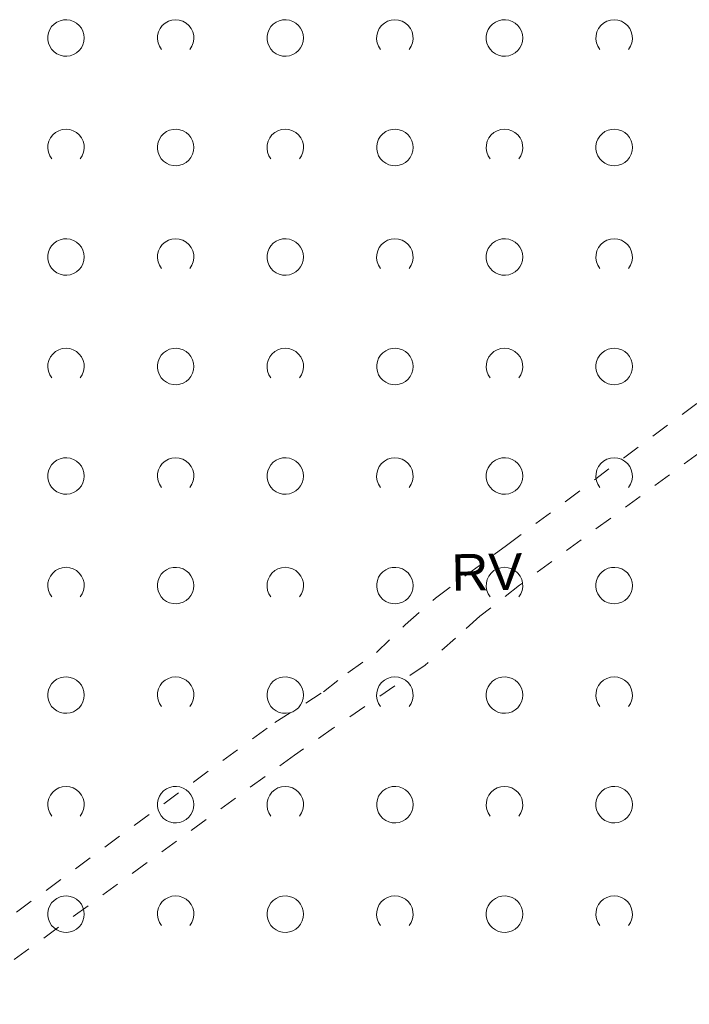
# Model space of a CAD drawing. Extents: x 5474185 to 5474933, y 5916077 to 5916824.
# Tile 54 of 256: x 5474325 to 5474343, y 5916620 to 5916647. Entities that reach past the tile are written whole.
import ezdxf

# ---------------------------------------------------------------- set-up
doc = ezdxf.new("R2010")
doc.units = 0
doc.linetypes.add('PRZER1-1', pattern=[1, 0.5, -0.5])
for name, color, linetype, lineweight in [('GESKKL_O', 253, 'CONTINUOUS', 18), ('GESUZY', 253, 'CONTINUOUS', 18), ('GSSZAD', 254, 'CONTINUOUS', 18)]:
    doc.layers.add(name, color=color, linetype=linetype, lineweight=lineweight)
doc.styles.add('Arial', font='arial.ttf')

msp = doc.modelspace()

# ---------------------------------------------------------------- linework, layer by layer
at = {"layer": 'GESUZY', "linetype": 'PRZER1-1', "lineweight": 13}
for p, q in [((5474338.4, 5916632.37, 10.08), (5474357.03, 5916646.28, 10.08)), ((5474357.34, 5916645, 10.08), (5474338.76, 5916631.28, 10.08)), ((5474336.46, 5916630.93, 10.08), (5474338.4, 5916632.37, 10.08)), ((5474338.76, 5916631.28, 10.08), (5474337.67, 5916630.43, 10.08)), ((5474335.63, 5916630.2, 10.08), (5474336.46, 5916630.93, 10.08)), ((5474337.67, 5916630.43, 10.08), (5474337, 5916629.83, 10.08)), ((5474334.84, 5916629.44, 10.08), (5474335.63, 5916630.2, 10.08)), ((5474337, 5916629.83, 10.08), (5474336.17, 5916629.09, 10.08)), ((5474334.06, 5916628.88, 10.08), (5474334.84, 5916629.44, 10.08)), ((5474336.17, 5916629.09, 10.08), (5474333.67, 5916627.37, 10.08)), ((5474333.39, 5916628.36, 10.08), (5474334.06, 5916628.88, 10.08)), ((5474332.06, 5916627.52, 10.08), (5474333.39, 5916628.36, 10.08)), ((5474329.83, 5916625.89, 10.08), (5474332.06, 5916627.52, 10.08)), ((5474333.67, 5916627.37, 10.08), (5474332.6, 5916626.63, 10.08)), ((5474332.6, 5916626.63, 10.08), (5474312.21, 5916611.74, 10.08)), ((5474312.11, 5916612.84, 10.08), (5474329.83, 5916625.89, 10.08))]:
    msp.add_line(p, q, dxfattribs=at)
at = {"layer": 'GSSZAD', "elevation": 10.1, "flags": 128}
for points in [[(5474326.845, 5916646.271005), (5474326.835964, 5916646.365631), (5474326.809184, 5916646.456836), (5474326.765627, 5916646.541325), (5474326.706867, 5916646.616045), (5474326.635028, 5916646.678293), (5474326.552708, 5916646.725821), (5474326.462879, 5916646.756911), (5474326.368791, 5916646.770439), (5474326.273843, 5916646.765916), (5474326.181466, 5916646.743505), (5474326.095, 5916646.704018), (5474326.01757, 5916646.64888), (5474325.951973, 5916646.580084), (5474325.900582, 5916646.500118), (5474325.865254, 5916646.411871), (5474325.847264, 5916646.318533), (5474325.847264, 5916646.223477), (5474325.865254, 5916646.130139), (5474325.900582, 5916646.041892), (5474325.951973, 5916645.961926), (5474326.01757, 5916645.89313), (5474326.095, 5916645.837992), (5474326.181466, 5916645.798505), (5474326.273843, 5916645.776094), (5474326.368791, 5916645.771571), (5474326.462879, 5916645.785099), (5474326.552708, 5916645.816189), (5474326.635028, 5916645.863717), (5474326.706867, 5916645.925965), (5474326.765627, 5916646.000685), (5474326.809184, 5916646.085174), (5474326.835964, 5916646.176379), (5474326.845, 5916646.271005)], [(5474332.845, 5916646.271005), (5474332.835964, 5916646.365631), (5474332.809184, 5916646.456836), (5474332.765627, 5916646.541325), (5474332.706867, 5916646.616045), (5474332.635028, 5916646.678293), (5474332.552708, 5916646.725821), (5474332.462879, 5916646.756911), (5474332.368791, 5916646.770439), (5474332.273843, 5916646.765916), (5474332.181466, 5916646.743505), (5474332.095, 5916646.704018), (5474332.01757, 5916646.64888), (5474331.951973, 5916646.580084), (5474331.900582, 5916646.500118), (5474331.865254, 5916646.411871), (5474331.847264, 5916646.318533), (5474331.847264, 5916646.223477), (5474331.865254, 5916646.130139), (5474331.900582, 5916646.041892), (5474331.951973, 5916645.961926), (5474332.01757, 5916645.89313), (5474332.095, 5916645.837992), (5474332.181466, 5916645.798505), (5474332.273843, 5916645.776094), (5474332.368791, 5916645.771571), (5474332.462879, 5916645.785099), (5474332.552708, 5916645.816189), (5474332.635028, 5916645.863717), (5474332.706867, 5916645.925965), (5474332.765627, 5916646.000685), (5474332.809184, 5916646.085174), (5474332.835964, 5916646.176379), (5474332.845, 5916646.271005)], [(5474338.845, 5916646.271005), (5474338.835964, 5916646.365631), (5474338.809184, 5916646.456836), (5474338.765627, 5916646.541325), (5474338.706867, 5916646.616045), (5474338.635028, 5916646.678293), (5474338.552708, 5916646.725821), (5474338.462879, 5916646.756911), (5474338.368791, 5916646.770439), (5474338.273843, 5916646.765916), (5474338.181466, 5916646.743505), (5474338.095, 5916646.704018), (5474338.01757, 5916646.64888), (5474337.951973, 5916646.580084), (5474337.900582, 5916646.500118), (5474337.865254, 5916646.411871), (5474337.847264, 5916646.318533), (5474337.847264, 5916646.223477), (5474337.865254, 5916646.130139), (5474337.900582, 5916646.041892), (5474337.951973, 5916645.961926), (5474338.01757, 5916645.89313), (5474338.095, 5916645.837992), (5474338.181466, 5916645.798505), (5474338.273843, 5916645.776094), (5474338.368791, 5916645.771571), (5474338.462879, 5916645.785099), (5474338.552708, 5916645.816189), (5474338.635028, 5916645.863717), (5474338.706867, 5916645.925965), (5474338.765627, 5916646.000685), (5474338.809184, 5916646.085174), (5474338.835964, 5916646.176379), (5474338.845, 5916646.271005)], [(5474329.845, 5916643.271005), (5474329.835964, 5916643.365631), (5474329.809184, 5916643.456836), (5474329.765627, 5916643.541325), (5474329.706867, 5916643.616045), (5474329.635028, 5916643.678293), (5474329.552708, 5916643.725821), (5474329.462879, 5916643.756911), (5474329.368791, 5916643.770439), (5474329.273843, 5916643.765916), (5474329.181466, 5916643.743505), (5474329.095, 5916643.704018), (5474329.01757, 5916643.64888), (5474328.951973, 5916643.580084), (5474328.900582, 5916643.500118), (5474328.865254, 5916643.411871), (5474328.847264, 5916643.318533), (5474328.847264, 5916643.223477), (5474328.865254, 5916643.130139), (5474328.900582, 5916643.041892), (5474328.951973, 5916642.961926), (5474329.01757, 5916642.89313), (5474329.095, 5916642.837992), (5474329.181466, 5916642.798505), (5474329.273843, 5916642.776094), (5474329.368791, 5916642.771571), (5474329.462879, 5916642.785099), (5474329.552708, 5916642.816189), (5474329.635028, 5916642.863717), (5474329.706867, 5916642.925965), (5474329.765627, 5916643.000685), (5474329.809184, 5916643.085174), (5474329.835964, 5916643.176379), (5474329.845, 5916643.271005)], [(5474335.845, 5916643.271005), (5474335.835964, 5916643.365631), (5474335.809184, 5916643.456836), (5474335.765627, 5916643.541325), (5474335.706867, 5916643.616045), (5474335.635028, 5916643.678293), (5474335.552708, 5916643.725821), (5474335.462879, 5916643.756911), (5474335.368791, 5916643.770439), (5474335.273843, 5916643.765916), (5474335.181466, 5916643.743505), (5474335.095, 5916643.704018), (5474335.01757, 5916643.64888), (5474334.951973, 5916643.580084), (5474334.900582, 5916643.500118), (5474334.865254, 5916643.411871), (5474334.847264, 5916643.318533), (5474334.847264, 5916643.223477), (5474334.865254, 5916643.130139), (5474334.900582, 5916643.041892), (5474334.951973, 5916642.961926), (5474335.01757, 5916642.89313), (5474335.095, 5916642.837992), (5474335.181466, 5916642.798505), (5474335.273843, 5916642.776094), (5474335.368791, 5916642.771571), (5474335.462879, 5916642.785099), (5474335.552708, 5916642.816189), (5474335.635028, 5916642.863717), (5474335.706867, 5916642.925965), (5474335.765627, 5916643.000685), (5474335.809184, 5916643.085174), (5474335.835964, 5916643.176379), (5474335.845, 5916643.271005)], [(5474341.845, 5916643.271005), (5474341.835964, 5916643.365631), (5474341.809184, 5916643.456836), (5474341.765627, 5916643.541325), (5474341.706867, 5916643.616045), (5474341.635028, 5916643.678293), (5474341.552708, 5916643.725821), (5474341.462879, 5916643.756911), (5474341.368791, 5916643.770439), (5474341.273843, 5916643.765916), (5474341.181466, 5916643.743505), (5474341.095, 5916643.704018), (5474341.01757, 5916643.64888), (5474340.951973, 5916643.580084), (5474340.900582, 5916643.500118), (5474340.865254, 5916643.411871), (5474340.847264, 5916643.318533), (5474340.847264, 5916643.223477), (5474340.865254, 5916643.130139), (5474340.900582, 5916643.041892), (5474340.951973, 5916642.961926), (5474341.01757, 5916642.89313), (5474341.095, 5916642.837992), (5474341.181466, 5916642.798505), (5474341.273843, 5916642.776094), (5474341.368791, 5916642.771571), (5474341.462879, 5916642.785099), (5474341.552708, 5916642.816189), (5474341.635028, 5916642.863717), (5474341.706867, 5916642.925965), (5474341.765627, 5916643.000685), (5474341.809184, 5916643.085174), (5474341.835964, 5916643.176379), (5474341.845, 5916643.271005)], [(5474326.845, 5916640.271005), (5474326.835964, 5916640.365631), (5474326.809184, 5916640.456836), (5474326.765627, 5916640.541325), (5474326.706867, 5916640.616045), (5474326.635028, 5916640.678293), (5474326.552708, 5916640.725821), (5474326.462879, 5916640.756911), (5474326.368791, 5916640.770439), (5474326.273843, 5916640.765916), (5474326.181466, 5916640.743505), (5474326.095, 5916640.704018), (5474326.01757, 5916640.64888), (5474325.951973, 5916640.580084), (5474325.900582, 5916640.500118), (5474325.865254, 5916640.411871), (5474325.847264, 5916640.318533), (5474325.847264, 5916640.223477), (5474325.865254, 5916640.130139), (5474325.900582, 5916640.041892), (5474325.951973, 5916639.961926), (5474326.01757, 5916639.89313), (5474326.095, 5916639.837992), (5474326.181466, 5916639.798505), (5474326.273843, 5916639.776094), (5474326.368791, 5916639.771571), (5474326.462879, 5916639.785099), (5474326.552708, 5916639.816189), (5474326.635028, 5916639.863717), (5474326.706867, 5916639.925965), (5474326.765627, 5916640.000685), (5474326.809184, 5916640.085174), (5474326.835964, 5916640.176379), (5474326.845, 5916640.271005)], [(5474332.845, 5916640.271005), (5474332.835964, 5916640.365631), (5474332.809184, 5916640.456836), (5474332.765627, 5916640.541325), (5474332.706867, 5916640.616045), (5474332.635028, 5916640.678293), (5474332.552708, 5916640.725821), (5474332.462879, 5916640.756911), (5474332.368791, 5916640.770439), (5474332.273843, 5916640.765916), (5474332.181466, 5916640.743505), (5474332.095, 5916640.704018), (5474332.01757, 5916640.64888), (5474331.951973, 5916640.580084), (5474331.900582, 5916640.500118), (5474331.865254, 5916640.411871), (5474331.847264, 5916640.318533), (5474331.847264, 5916640.223477), (5474331.865254, 5916640.130139), (5474331.900582, 5916640.041892), (5474331.951973, 5916639.961926), (5474332.01757, 5916639.89313), (5474332.095, 5916639.837992), (5474332.181466, 5916639.798505), (5474332.273843, 5916639.776094), (5474332.368791, 5916639.771571), (5474332.462879, 5916639.785099), (5474332.552708, 5916639.816189), (5474332.635028, 5916639.863717), (5474332.706867, 5916639.925965), (5474332.765627, 5916640.000685), (5474332.809184, 5916640.085174), (5474332.835964, 5916640.176379), (5474332.845, 5916640.271005)], [(5474338.845, 5916640.271005), (5474338.835964, 5916640.365631), (5474338.809184, 5916640.456836), (5474338.765627, 5916640.541325), (5474338.706867, 5916640.616045), (5474338.635028, 5916640.678293), (5474338.552708, 5916640.725821), (5474338.462879, 5916640.756911), (5474338.368791, 5916640.770439), (5474338.273843, 5916640.765916), (5474338.181466, 5916640.743505), (5474338.095, 5916640.704018), (5474338.01757, 5916640.64888), (5474337.951973, 5916640.580084), (5474337.900582, 5916640.500118), (5474337.865254, 5916640.411871), (5474337.847264, 5916640.318533), (5474337.847264, 5916640.223477), (5474337.865254, 5916640.130139), (5474337.900582, 5916640.041892), (5474337.951973, 5916639.961926), (5474338.01757, 5916639.89313), (5474338.095, 5916639.837992), (5474338.181466, 5916639.798505), (5474338.273843, 5916639.776094), (5474338.368791, 5916639.771571), (5474338.462879, 5916639.785099), (5474338.552708, 5916639.816189), (5474338.635028, 5916639.863717), (5474338.706867, 5916639.925965), (5474338.765627, 5916640.000685), (5474338.809184, 5916640.085174), (5474338.835964, 5916640.176379), (5474338.845, 5916640.271005)], [(5474329.845, 5916637.271005), (5474329.835964, 5916637.365631), (5474329.809184, 5916637.456836), (5474329.765627, 5916637.541325), (5474329.706867, 5916637.616045), (5474329.635028, 5916637.678293), (5474329.552708, 5916637.725821), (5474329.462879, 5916637.756911), (5474329.368791, 5916637.770439), (5474329.273843, 5916637.765916), (5474329.181466, 5916637.743505), (5474329.095, 5916637.704018), (5474329.01757, 5916637.64888), (5474328.951973, 5916637.580084), (5474328.900582, 5916637.500118), (5474328.865254, 5916637.411871), (5474328.847264, 5916637.318533), (5474328.847264, 5916637.223477), (5474328.865254, 5916637.130139), (5474328.900582, 5916637.041892), (5474328.951973, 5916636.961926), (5474329.01757, 5916636.89313), (5474329.095, 5916636.837992), (5474329.181466, 5916636.798505), (5474329.273843, 5916636.776094), (5474329.368791, 5916636.771571), (5474329.462879, 5916636.785099), (5474329.552708, 5916636.816189), (5474329.635028, 5916636.863717), (5474329.706867, 5916636.925965), (5474329.765627, 5916637.000685), (5474329.809184, 5916637.085174), (5474329.835964, 5916637.176379), (5474329.845, 5916637.271005)], [(5474335.845, 5916637.271005), (5474335.835964, 5916637.365631), (5474335.809184, 5916637.456836), (5474335.765627, 5916637.541325), (5474335.706867, 5916637.616045), (5474335.635028, 5916637.678293), (5474335.552708, 5916637.725821), (5474335.462879, 5916637.756911), (5474335.368791, 5916637.770439), (5474335.273843, 5916637.765916), (5474335.181466, 5916637.743505), (5474335.095, 5916637.704018), (5474335.01757, 5916637.64888), (5474334.951973, 5916637.580084), (5474334.900582, 5916637.500118), (5474334.865254, 5916637.411871), (5474334.847264, 5916637.318533), (5474334.847264, 5916637.223477), (5474334.865254, 5916637.130139), (5474334.900582, 5916637.041892), (5474334.951973, 5916636.961926), (5474335.01757, 5916636.89313), (5474335.095, 5916636.837992), (5474335.181466, 5916636.798505), (5474335.273843, 5916636.776094), (5474335.368791, 5916636.771571), (5474335.462879, 5916636.785099), (5474335.552708, 5916636.816189), (5474335.635028, 5916636.863717), (5474335.706867, 5916636.925965), (5474335.765627, 5916637.000685), (5474335.809184, 5916637.085174), (5474335.835964, 5916637.176379), (5474335.845, 5916637.271005)], [(5474341.845, 5916637.271005), (5474341.835964, 5916637.365631), (5474341.809184, 5916637.456836), (5474341.765627, 5916637.541325), (5474341.706867, 5916637.616045), (5474341.635028, 5916637.678293), (5474341.552708, 5916637.725821), (5474341.462879, 5916637.756911), (5474341.368791, 5916637.770439), (5474341.273843, 5916637.765916), (5474341.181466, 5916637.743505), (5474341.095, 5916637.704018), (5474341.01757, 5916637.64888), (5474340.951973, 5916637.580084), (5474340.900582, 5916637.500118), (5474340.865254, 5916637.411871), (5474340.847264, 5916637.318533), (5474340.847264, 5916637.223477), (5474340.865254, 5916637.130139), (5474340.900582, 5916637.041892), (5474340.951973, 5916636.961926), (5474341.01757, 5916636.89313), (5474341.095, 5916636.837992), (5474341.181466, 5916636.798505), (5474341.273843, 5916636.776094), (5474341.368791, 5916636.771571), (5474341.462879, 5916636.785099), (5474341.552708, 5916636.816189), (5474341.635028, 5916636.863717), (5474341.706867, 5916636.925965), (5474341.765627, 5916637.000685), (5474341.809184, 5916637.085174), (5474341.835964, 5916637.176379), (5474341.845, 5916637.271005)], [(5474326.845, 5916634.271005), (5474326.835964, 5916634.365631), (5474326.809184, 5916634.456836), (5474326.765627, 5916634.541325), (5474326.706867, 5916634.616045), (5474326.635028, 5916634.678293), (5474326.552708, 5916634.725821), (5474326.462879, 5916634.756911), (5474326.368791, 5916634.770439), (5474326.273843, 5916634.765916), (5474326.181466, 5916634.743505), (5474326.095, 5916634.704018), (5474326.01757, 5916634.64888), (5474325.951973, 5916634.580084), (5474325.900582, 5916634.500118), (5474325.865254, 5916634.411871), (5474325.847264, 5916634.318533), (5474325.847264, 5916634.223477), (5474325.865254, 5916634.130139), (5474325.900582, 5916634.041892), (5474325.951973, 5916633.961926), (5474326.01757, 5916633.89313), (5474326.095, 5916633.837992), (5474326.181466, 5916633.798505), (5474326.273843, 5916633.776094), (5474326.368791, 5916633.771571), (5474326.462879, 5916633.785099), (5474326.552708, 5916633.816189), (5474326.635028, 5916633.863717), (5474326.706867, 5916633.925965), (5474326.765627, 5916634.000685), (5474326.809184, 5916634.085174), (5474326.835964, 5916634.176379), (5474326.845, 5916634.271005)], [(5474332.845, 5916634.271005), (5474332.835964, 5916634.365631), (5474332.809184, 5916634.456836), (5474332.765627, 5916634.541325), (5474332.706867, 5916634.616045), (5474332.635028, 5916634.678293), (5474332.552708, 5916634.725821), (5474332.462879, 5916634.756911), (5474332.368791, 5916634.770439), (5474332.273843, 5916634.765916), (5474332.181466, 5916634.743505), (5474332.095, 5916634.704018), (5474332.01757, 5916634.64888), (5474331.951973, 5916634.580084), (5474331.900582, 5916634.500118), (5474331.865254, 5916634.411871), (5474331.847264, 5916634.318533), (5474331.847264, 5916634.223477), (5474331.865254, 5916634.130139), (5474331.900582, 5916634.041892), (5474331.951973, 5916633.961926), (5474332.01757, 5916633.89313), (5474332.095, 5916633.837992), (5474332.181466, 5916633.798505), (5474332.273843, 5916633.776094), (5474332.368791, 5916633.771571), (5474332.462879, 5916633.785099), (5474332.552708, 5916633.816189), (5474332.635028, 5916633.863717), (5474332.706867, 5916633.925965), (5474332.765627, 5916634.000685), (5474332.809184, 5916634.085174), (5474332.835964, 5916634.176379), (5474332.845, 5916634.271005)], [(5474338.845, 5916634.271005), (5474338.835964, 5916634.365631), (5474338.809184, 5916634.456836), (5474338.765627, 5916634.541325), (5474338.706867, 5916634.616045), (5474338.635028, 5916634.678293), (5474338.552708, 5916634.725821), (5474338.462879, 5916634.756911), (5474338.368791, 5916634.770439), (5474338.273843, 5916634.765916), (5474338.181466, 5916634.743505), (5474338.095, 5916634.704018), (5474338.01757, 5916634.64888), (5474337.951973, 5916634.580084), (5474337.900582, 5916634.500118), (5474337.865254, 5916634.411871), (5474337.847264, 5916634.318533), (5474337.847264, 5916634.223477), (5474337.865254, 5916634.130139), (5474337.900582, 5916634.041892), (5474337.951973, 5916633.961926), (5474338.01757, 5916633.89313), (5474338.095, 5916633.837992), (5474338.181466, 5916633.798505), (5474338.273843, 5916633.776094), (5474338.368791, 5916633.771571), (5474338.462879, 5916633.785099), (5474338.552708, 5916633.816189), (5474338.635028, 5916633.863717), (5474338.706867, 5916633.925965), (5474338.765627, 5916634.000685), (5474338.809184, 5916634.085174), (5474338.835964, 5916634.176379), (5474338.845, 5916634.271005)], [(5474329.845, 5916631.271005), (5474329.835964, 5916631.365631), (5474329.809184, 5916631.456836), (5474329.765627, 5916631.541325), (5474329.706867, 5916631.616045), (5474329.635028, 5916631.678293), (5474329.552708, 5916631.725821), (5474329.462879, 5916631.756911), (5474329.368791, 5916631.770439), (5474329.273843, 5916631.765916), (5474329.181466, 5916631.743505), (5474329.095, 5916631.704018), (5474329.01757, 5916631.64888), (5474328.951973, 5916631.580084), (5474328.900582, 5916631.500118), (5474328.865254, 5916631.411871), (5474328.847264, 5916631.318533), (5474328.847264, 5916631.223477), (5474328.865254, 5916631.130139), (5474328.900582, 5916631.041892), (5474328.951973, 5916630.961926), (5474329.01757, 5916630.89313), (5474329.095, 5916630.837992), (5474329.181466, 5916630.798505), (5474329.273843, 5916630.776094), (5474329.368791, 5916630.771571), (5474329.462879, 5916630.785099), (5474329.552708, 5916630.816189), (5474329.635028, 5916630.863717), (5474329.706867, 5916630.925965), (5474329.765627, 5916631.000685), (5474329.809184, 5916631.085174), (5474329.835964, 5916631.176379), (5474329.845, 5916631.271005)], [(5474335.845, 5916631.271005), (5474335.835964, 5916631.365631), (5474335.809184, 5916631.456836), (5474335.765627, 5916631.541325), (5474335.706867, 5916631.616045), (5474335.635028, 5916631.678293), (5474335.552708, 5916631.725821), (5474335.462879, 5916631.756911), (5474335.368791, 5916631.770439), (5474335.273843, 5916631.765916), (5474335.181466, 5916631.743505), (5474335.095, 5916631.704018), (5474335.01757, 5916631.64888), (5474334.951973, 5916631.580084), (5474334.900582, 5916631.500118), (5474334.865254, 5916631.411871), (5474334.847264, 5916631.318533), (5474334.847264, 5916631.223477), (5474334.865254, 5916631.130139), (5474334.900582, 5916631.041892), (5474334.951973, 5916630.961926), (5474335.01757, 5916630.89313), (5474335.095, 5916630.837992), (5474335.181466, 5916630.798505), (5474335.273843, 5916630.776094), (5474335.368791, 5916630.771571), (5474335.462879, 5916630.785099), (5474335.552708, 5916630.816189), (5474335.635028, 5916630.863717), (5474335.706867, 5916630.925965), (5474335.765627, 5916631.000685), (5474335.809184, 5916631.085174), (5474335.835964, 5916631.176379), (5474335.845, 5916631.271005)], [(5474341.845, 5916631.271005), (5474341.835964, 5916631.365631), (5474341.809184, 5916631.456836), (5474341.765627, 5916631.541325), (5474341.706867, 5916631.616045), (5474341.635028, 5916631.678293), (5474341.552708, 5916631.725821), (5474341.462879, 5916631.756911), (5474341.368791, 5916631.770439), (5474341.273843, 5916631.765916), (5474341.181466, 5916631.743505), (5474341.095, 5916631.704018), (5474341.01757, 5916631.64888), (5474340.951973, 5916631.580084), (5474340.900582, 5916631.500118), (5474340.865254, 5916631.411871), (5474340.847264, 5916631.318533), (5474340.847264, 5916631.223477), (5474340.865254, 5916631.130139), (5474340.900582, 5916631.041892), (5474340.951973, 5916630.961926), (5474341.01757, 5916630.89313), (5474341.095, 5916630.837992), (5474341.181466, 5916630.798505), (5474341.273843, 5916630.776094), (5474341.368791, 5916630.771571), (5474341.462879, 5916630.785099), (5474341.552708, 5916630.816189), (5474341.635028, 5916630.863717), (5474341.706867, 5916630.925965), (5474341.765627, 5916631.000685), (5474341.809184, 5916631.085174), (5474341.835964, 5916631.176379), (5474341.845, 5916631.271005)], [(5474326.845, 5916628.271005), (5474326.835964, 5916628.365631), (5474326.809184, 5916628.456836), (5474326.765627, 5916628.541325), (5474326.706867, 5916628.616045), (5474326.635028, 5916628.678293), (5474326.552708, 5916628.725821), (5474326.462879, 5916628.756911), (5474326.368791, 5916628.770439), (5474326.273843, 5916628.765916), (5474326.181466, 5916628.743505), (5474326.095, 5916628.704018), (5474326.01757, 5916628.64888), (5474325.951973, 5916628.580084), (5474325.900582, 5916628.500118), (5474325.865254, 5916628.411871), (5474325.847264, 5916628.318533), (5474325.847264, 5916628.223477), (5474325.865254, 5916628.130139), (5474325.900582, 5916628.041892), (5474325.951973, 5916627.961926), (5474326.01757, 5916627.89313), (5474326.095, 5916627.837992), (5474326.181466, 5916627.798505), (5474326.273843, 5916627.776094), (5474326.368791, 5916627.771571), (5474326.462879, 5916627.785099), (5474326.552708, 5916627.816189), (5474326.635028, 5916627.863717), (5474326.706867, 5916627.925965), (5474326.765627, 5916628.000685), (5474326.809184, 5916628.085174), (5474326.835964, 5916628.176379), (5474326.845, 5916628.271005)], [(5474332.845, 5916628.271005), (5474332.835964, 5916628.365631), (5474332.809184, 5916628.456836), (5474332.765627, 5916628.541325), (5474332.706867, 5916628.616045), (5474332.635028, 5916628.678293), (5474332.552708, 5916628.725821), (5474332.462879, 5916628.756911), (5474332.368791, 5916628.770439), (5474332.273843, 5916628.765916), (5474332.181466, 5916628.743505), (5474332.095, 5916628.704018), (5474332.01757, 5916628.64888), (5474331.951973, 5916628.580084), (5474331.900582, 5916628.500118), (5474331.865254, 5916628.411871), (5474331.847264, 5916628.318533), (5474331.847264, 5916628.223477), (5474331.865254, 5916628.130139), (5474331.900582, 5916628.041892), (5474331.951973, 5916627.961926), (5474332.01757, 5916627.89313), (5474332.095, 5916627.837992), (5474332.181466, 5916627.798505), (5474332.273843, 5916627.776094), (5474332.368791, 5916627.771571), (5474332.462879, 5916627.785099), (5474332.552708, 5916627.816189), (5474332.635028, 5916627.863717), (5474332.706867, 5916627.925965), (5474332.765627, 5916628.000685), (5474332.809184, 5916628.085174), (5474332.835964, 5916628.176379), (5474332.845, 5916628.271005)], [(5474338.845, 5916628.271005), (5474338.835964, 5916628.365631), (5474338.809184, 5916628.456836), (5474338.765627, 5916628.541325), (5474338.706867, 5916628.616045), (5474338.635028, 5916628.678293), (5474338.552708, 5916628.725821), (5474338.462879, 5916628.756911), (5474338.368791, 5916628.770439), (5474338.273843, 5916628.765916), (5474338.181466, 5916628.743505), (5474338.095, 5916628.704018), (5474338.01757, 5916628.64888), (5474337.951973, 5916628.580084), (5474337.900582, 5916628.500118), (5474337.865254, 5916628.411871), (5474337.847264, 5916628.318533), (5474337.847264, 5916628.223477), (5474337.865254, 5916628.130139), (5474337.900582, 5916628.041892), (5474337.951973, 5916627.961926), (5474338.01757, 5916627.89313), (5474338.095, 5916627.837992), (5474338.181466, 5916627.798505), (5474338.273843, 5916627.776094), (5474338.368791, 5916627.771571), (5474338.462879, 5916627.785099), (5474338.552708, 5916627.816189), (5474338.635028, 5916627.863717), (5474338.706867, 5916627.925965), (5474338.765627, 5916628.000685), (5474338.809184, 5916628.085174), (5474338.835964, 5916628.176379), (5474338.845, 5916628.271005)], [(5474329.845, 5916625.271005), (5474329.835964, 5916625.365631), (5474329.809184, 5916625.456836), (5474329.765627, 5916625.541325), (5474329.706867, 5916625.616045), (5474329.635028, 5916625.678293), (5474329.552708, 5916625.725821), (5474329.462879, 5916625.756911), (5474329.368791, 5916625.770439), (5474329.273843, 5916625.765916), (5474329.181466, 5916625.743505), (5474329.095, 5916625.704018), (5474329.01757, 5916625.64888), (5474328.951973, 5916625.580084), (5474328.900582, 5916625.500118), (5474328.865254, 5916625.411871), (5474328.847264, 5916625.318533), (5474328.847264, 5916625.223477), (5474328.865254, 5916625.130139), (5474328.900582, 5916625.041892), (5474328.951973, 5916624.961926), (5474329.01757, 5916624.89313), (5474329.095, 5916624.837992), (5474329.181466, 5916624.798505), (5474329.273843, 5916624.776094), (5474329.368791, 5916624.771571), (5474329.462879, 5916624.785099), (5474329.552708, 5916624.816189), (5474329.635028, 5916624.863717), (5474329.706867, 5916624.925965), (5474329.765627, 5916625.000685), (5474329.809184, 5916625.085174), (5474329.835964, 5916625.176379), (5474329.845, 5916625.271005)], [(5474335.845, 5916625.271005), (5474335.835964, 5916625.365631), (5474335.809184, 5916625.456836), (5474335.765627, 5916625.541325), (5474335.706867, 5916625.616045), (5474335.635028, 5916625.678293), (5474335.552708, 5916625.725821), (5474335.462879, 5916625.756911), (5474335.368791, 5916625.770439), (5474335.273843, 5916625.765916), (5474335.181466, 5916625.743505), (5474335.095, 5916625.704018), (5474335.01757, 5916625.64888), (5474334.951973, 5916625.580084), (5474334.900582, 5916625.500118), (5474334.865254, 5916625.411871), (5474334.847264, 5916625.318533), (5474334.847264, 5916625.223477), (5474334.865254, 5916625.130139), (5474334.900582, 5916625.041892), (5474334.951973, 5916624.961926), (5474335.01757, 5916624.89313), (5474335.095, 5916624.837992), (5474335.181466, 5916624.798505), (5474335.273843, 5916624.776094), (5474335.368791, 5916624.771571), (5474335.462879, 5916624.785099), (5474335.552708, 5916624.816189), (5474335.635028, 5916624.863717), (5474335.706867, 5916624.925965), (5474335.765627, 5916625.000685), (5474335.809184, 5916625.085174), (5474335.835964, 5916625.176379), (5474335.845, 5916625.271005)], [(5474341.845, 5916625.271005), (5474341.835964, 5916625.365631), (5474341.809184, 5916625.456836), (5474341.765627, 5916625.541325), (5474341.706867, 5916625.616045), (5474341.635028, 5916625.678293), (5474341.552708, 5916625.725821), (5474341.462879, 5916625.756911), (5474341.368791, 5916625.770439), (5474341.273843, 5916625.765916), (5474341.181466, 5916625.743505), (5474341.095, 5916625.704018), (5474341.01757, 5916625.64888), (5474340.951973, 5916625.580084), (5474340.900582, 5916625.500118), (5474340.865254, 5916625.411871), (5474340.847264, 5916625.318533), (5474340.847264, 5916625.223477), (5474340.865254, 5916625.130139), (5474340.900582, 5916625.041892), (5474340.951973, 5916624.961926), (5474341.01757, 5916624.89313), (5474341.095, 5916624.837992), (5474341.181466, 5916624.798505), (5474341.273843, 5916624.776094), (5474341.368791, 5916624.771571), (5474341.462879, 5916624.785099), (5474341.552708, 5916624.816189), (5474341.635028, 5916624.863717), (5474341.706867, 5916624.925965), (5474341.765627, 5916625.000685), (5474341.809184, 5916625.085174), (5474341.835964, 5916625.176379), (5474341.845, 5916625.271005)], [(5474326.845, 5916622.271005), (5474326.835964, 5916622.365631), (5474326.809184, 5916622.456836), (5474326.765627, 5916622.541325), (5474326.706867, 5916622.616045), (5474326.635028, 5916622.678293), (5474326.552708, 5916622.725821), (5474326.462879, 5916622.756911), (5474326.368791, 5916622.770439), (5474326.273843, 5916622.765916), (5474326.181466, 5916622.743505), (5474326.095, 5916622.704018), (5474326.01757, 5916622.64888), (5474325.951973, 5916622.580084), (5474325.900582, 5916622.500118), (5474325.865254, 5916622.411871), (5474325.847264, 5916622.318533), (5474325.847264, 5916622.223477), (5474325.865254, 5916622.130139), (5474325.900582, 5916622.041892), (5474325.951973, 5916621.961926), (5474326.01757, 5916621.89313), (5474326.095, 5916621.837992), (5474326.181466, 5916621.798505), (5474326.273843, 5916621.776094), (5474326.368791, 5916621.771571), (5474326.462879, 5916621.785099), (5474326.552708, 5916621.816189), (5474326.635028, 5916621.863717), (5474326.706867, 5916621.925965), (5474326.765627, 5916622.000685), (5474326.809184, 5916622.085174), (5474326.835964, 5916622.176379), (5474326.845, 5916622.271005)], [(5474332.845, 5916622.271005), (5474332.835964, 5916622.365631), (5474332.809184, 5916622.456836), (5474332.765627, 5916622.541325), (5474332.706867, 5916622.616045), (5474332.635028, 5916622.678293), (5474332.552708, 5916622.725821), (5474332.462879, 5916622.756911), (5474332.368791, 5916622.770439), (5474332.273843, 5916622.765916), (5474332.181466, 5916622.743505), (5474332.095, 5916622.704018), (5474332.01757, 5916622.64888), (5474331.951973, 5916622.580084), (5474331.900582, 5916622.500118), (5474331.865254, 5916622.411871), (5474331.847264, 5916622.318533), (5474331.847264, 5916622.223477), (5474331.865254, 5916622.130139), (5474331.900582, 5916622.041892), (5474331.951973, 5916621.961926), (5474332.01757, 5916621.89313), (5474332.095, 5916621.837992), (5474332.181466, 5916621.798505), (5474332.273843, 5916621.776094), (5474332.368791, 5916621.771571), (5474332.462879, 5916621.785099), (5474332.552708, 5916621.816189), (5474332.635028, 5916621.863717), (5474332.706867, 5916621.925965), (5474332.765627, 5916622.000685), (5474332.809184, 5916622.085174), (5474332.835964, 5916622.176379), (5474332.845, 5916622.271005)], [(5474338.845, 5916622.271005), (5474338.835964, 5916622.365631), (5474338.809184, 5916622.456836), (5474338.765627, 5916622.541325), (5474338.706867, 5916622.616045), (5474338.635028, 5916622.678293), (5474338.552708, 5916622.725821), (5474338.462879, 5916622.756911), (5474338.368791, 5916622.770439), (5474338.273843, 5916622.765916), (5474338.181466, 5916622.743505), (5474338.095, 5916622.704018), (5474338.01757, 5916622.64888), (5474337.951973, 5916622.580084), (5474337.900582, 5916622.500118), (5474337.865254, 5916622.411871), (5474337.847264, 5916622.318533), (5474337.847264, 5916622.223477), (5474337.865254, 5916622.130139), (5474337.900582, 5916622.041892), (5474337.951973, 5916621.961926), (5474338.01757, 5916621.89313), (5474338.095, 5916621.837992), (5474338.181466, 5916621.798505), (5474338.273843, 5916621.776094), (5474338.368791, 5916621.771571), (5474338.462879, 5916621.785099), (5474338.552708, 5916621.816189), (5474338.635028, 5916621.863717), (5474338.706867, 5916621.925965), (5474338.765627, 5916622.000685), (5474338.809184, 5916622.085174), (5474338.835964, 5916622.176379), (5474338.845, 5916622.271005)]]:
    msp.add_lwpolyline(points, close=True, dxfattribs=at)
for points in [[(5474328.954688, 5916645.958505), (5474328.899433, 5916646.044136), (5474328.862688, 5916646.139191), (5474328.84598, 5916646.239723), (5474328.850002, 5916646.341554), (5474328.874588, 5916646.440454), (5474328.918717, 5916646.532315), (5474328.980554, 5916646.61332), (5474329.057532, 5916646.680104), (5474329.146452, 5916646.729894), (5474329.24362, 5916646.760619), (5474329.345, 5916646.771005), (5474329.44638, 5916646.760619), (5474329.543548, 5916646.729894), (5474329.632468, 5916646.680104), (5474329.709446, 5916646.61332), (5474329.771283, 5916646.532315), (5474329.815412, 5916646.440454), (5474329.839998, 5916646.341554), (5474329.84402, 5916646.239723), (5474329.827312, 5916646.139191), (5474329.790567, 5916646.044136), (5474329.735312, 5916645.958505)], [(5474334.954688, 5916645.958505), (5474334.899433, 5916646.044136), (5474334.862688, 5916646.139191), (5474334.84598, 5916646.239723), (5474334.850002, 5916646.341554), (5474334.874588, 5916646.440454), (5474334.918717, 5916646.532315), (5474334.980554, 5916646.61332), (5474335.057532, 5916646.680104), (5474335.146452, 5916646.729894), (5474335.24362, 5916646.760619), (5474335.345, 5916646.771005), (5474335.44638, 5916646.760619), (5474335.543548, 5916646.729894), (5474335.632468, 5916646.680104), (5474335.709446, 5916646.61332), (5474335.771283, 5916646.532315), (5474335.815412, 5916646.440454), (5474335.839998, 5916646.341554), (5474335.84402, 5916646.239723), (5474335.827312, 5916646.139191), (5474335.790567, 5916646.044136), (5474335.735312, 5916645.958505)], [(5474340.954688, 5916645.958505), (5474340.899433, 5916646.044136), (5474340.862688, 5916646.139191), (5474340.84598, 5916646.239723), (5474340.850002, 5916646.341554), (5474340.874588, 5916646.440454), (5474340.918717, 5916646.532315), (5474340.980554, 5916646.61332), (5474341.057532, 5916646.680104), (5474341.146452, 5916646.729894), (5474341.24362, 5916646.760619), (5474341.345, 5916646.771005), (5474341.44638, 5916646.760619), (5474341.543548, 5916646.729894), (5474341.632468, 5916646.680104), (5474341.709446, 5916646.61332), (5474341.771283, 5916646.532315), (5474341.815412, 5916646.440454), (5474341.839998, 5916646.341554), (5474341.84402, 5916646.239723), (5474341.827312, 5916646.139191), (5474341.790567, 5916646.044136), (5474341.735312, 5916645.958505)], [(5474325.954688, 5916642.958505), (5474325.899433, 5916643.044136), (5474325.862688, 5916643.139191), (5474325.84598, 5916643.239723), (5474325.850002, 5916643.341554), (5474325.874588, 5916643.440454), (5474325.918717, 5916643.532315), (5474325.980554, 5916643.61332), (5474326.057532, 5916643.680104), (5474326.146452, 5916643.729894), (5474326.24362, 5916643.760619), (5474326.345, 5916643.771005), (5474326.44638, 5916643.760619), (5474326.543548, 5916643.729894), (5474326.632468, 5916643.680104), (5474326.709446, 5916643.61332), (5474326.771283, 5916643.532315), (5474326.815412, 5916643.440454), (5474326.839998, 5916643.341554), (5474326.84402, 5916643.239723), (5474326.827312, 5916643.139191), (5474326.790567, 5916643.044136), (5474326.735312, 5916642.958505)], [(5474331.954688, 5916642.958505), (5474331.899433, 5916643.044136), (5474331.862688, 5916643.139191), (5474331.84598, 5916643.239723), (5474331.850002, 5916643.341554), (5474331.874588, 5916643.440454), (5474331.918717, 5916643.532315), (5474331.980554, 5916643.61332), (5474332.057532, 5916643.680104), (5474332.146452, 5916643.729894), (5474332.24362, 5916643.760619), (5474332.345, 5916643.771005), (5474332.44638, 5916643.760619), (5474332.543548, 5916643.729894), (5474332.632468, 5916643.680104), (5474332.709446, 5916643.61332), (5474332.771283, 5916643.532315), (5474332.815412, 5916643.440454), (5474332.839998, 5916643.341554), (5474332.84402, 5916643.239723), (5474332.827312, 5916643.139191), (5474332.790567, 5916643.044136), (5474332.735312, 5916642.958505)], [(5474337.954688, 5916642.958505), (5474337.899433, 5916643.044136), (5474337.862688, 5916643.139191), (5474337.84598, 5916643.239723), (5474337.850002, 5916643.341554), (5474337.874588, 5916643.440454), (5474337.918717, 5916643.532315), (5474337.980554, 5916643.61332), (5474338.057532, 5916643.680104), (5474338.146452, 5916643.729894), (5474338.24362, 5916643.760619), (5474338.345, 5916643.771005), (5474338.44638, 5916643.760619), (5474338.543548, 5916643.729894), (5474338.632468, 5916643.680104), (5474338.709446, 5916643.61332), (5474338.771283, 5916643.532315), (5474338.815412, 5916643.440454), (5474338.839998, 5916643.341554), (5474338.84402, 5916643.239723), (5474338.827312, 5916643.139191), (5474338.790567, 5916643.044136), (5474338.735312, 5916642.958505)], [(5474328.954688, 5916639.958505), (5474328.899433, 5916640.044136), (5474328.862688, 5916640.139191), (5474328.84598, 5916640.239723), (5474328.850002, 5916640.341554), (5474328.874588, 5916640.440454), (5474328.918717, 5916640.532315), (5474328.980554, 5916640.61332), (5474329.057532, 5916640.680104), (5474329.146452, 5916640.729894), (5474329.24362, 5916640.760619), (5474329.345, 5916640.771005), (5474329.44638, 5916640.760619), (5474329.543548, 5916640.729894), (5474329.632468, 5916640.680104), (5474329.709446, 5916640.61332), (5474329.771283, 5916640.532315), (5474329.815412, 5916640.440454), (5474329.839998, 5916640.341554), (5474329.84402, 5916640.239723), (5474329.827312, 5916640.139191), (5474329.790567, 5916640.044136), (5474329.735312, 5916639.958505)], [(5474334.954688, 5916639.958505), (5474334.899433, 5916640.044136), (5474334.862688, 5916640.139191), (5474334.84598, 5916640.239723), (5474334.850002, 5916640.341554), (5474334.874588, 5916640.440454), (5474334.918717, 5916640.532315), (5474334.980554, 5916640.61332), (5474335.057532, 5916640.680104), (5474335.146452, 5916640.729894), (5474335.24362, 5916640.760619), (5474335.345, 5916640.771005), (5474335.44638, 5916640.760619), (5474335.543548, 5916640.729894), (5474335.632468, 5916640.680104), (5474335.709446, 5916640.61332), (5474335.771283, 5916640.532315), (5474335.815412, 5916640.440454), (5474335.839998, 5916640.341554), (5474335.84402, 5916640.239723), (5474335.827312, 5916640.139191), (5474335.790567, 5916640.044136), (5474335.735312, 5916639.958505)], [(5474340.954688, 5916639.958505), (5474340.899433, 5916640.044136), (5474340.862688, 5916640.139191), (5474340.84598, 5916640.239723), (5474340.850002, 5916640.341554), (5474340.874588, 5916640.440454), (5474340.918717, 5916640.532315), (5474340.980554, 5916640.61332), (5474341.057532, 5916640.680104), (5474341.146452, 5916640.729894), (5474341.24362, 5916640.760619), (5474341.345, 5916640.771005), (5474341.44638, 5916640.760619), (5474341.543548, 5916640.729894), (5474341.632468, 5916640.680104), (5474341.709446, 5916640.61332), (5474341.771283, 5916640.532315), (5474341.815412, 5916640.440454), (5474341.839998, 5916640.341554), (5474341.84402, 5916640.239723), (5474341.827312, 5916640.139191), (5474341.790567, 5916640.044136), (5474341.735312, 5916639.958505)], [(5474325.954688, 5916636.958505), (5474325.899433, 5916637.044136), (5474325.862688, 5916637.139191), (5474325.84598, 5916637.239723), (5474325.850002, 5916637.341554), (5474325.874588, 5916637.440454), (5474325.918717, 5916637.532315), (5474325.980554, 5916637.61332), (5474326.057532, 5916637.680104), (5474326.146452, 5916637.729894), (5474326.24362, 5916637.760619), (5474326.345, 5916637.771005), (5474326.44638, 5916637.760619), (5474326.543548, 5916637.729894), (5474326.632468, 5916637.680104), (5474326.709446, 5916637.61332), (5474326.771283, 5916637.532315), (5474326.815412, 5916637.440454), (5474326.839998, 5916637.341554), (5474326.84402, 5916637.239723), (5474326.827312, 5916637.139191), (5474326.790567, 5916637.044136), (5474326.735312, 5916636.958505)], [(5474331.954688, 5916636.958505), (5474331.899433, 5916637.044136), (5474331.862688, 5916637.139191), (5474331.84598, 5916637.239723), (5474331.850002, 5916637.341554), (5474331.874588, 5916637.440454), (5474331.918717, 5916637.532315), (5474331.980554, 5916637.61332), (5474332.057532, 5916637.680104), (5474332.146452, 5916637.729894), (5474332.24362, 5916637.760619), (5474332.345, 5916637.771005), (5474332.44638, 5916637.760619), (5474332.543548, 5916637.729894), (5474332.632468, 5916637.680104), (5474332.709446, 5916637.61332), (5474332.771283, 5916637.532315), (5474332.815412, 5916637.440454), (5474332.839998, 5916637.341554), (5474332.84402, 5916637.239723), (5474332.827312, 5916637.139191), (5474332.790567, 5916637.044136), (5474332.735312, 5916636.958505)], [(5474337.954688, 5916636.958505), (5474337.899433, 5916637.044136), (5474337.862688, 5916637.139191), (5474337.84598, 5916637.239723), (5474337.850002, 5916637.341554), (5474337.874588, 5916637.440454), (5474337.918717, 5916637.532315), (5474337.980554, 5916637.61332), (5474338.057532, 5916637.680104), (5474338.146452, 5916637.729894), (5474338.24362, 5916637.760619), (5474338.345, 5916637.771005), (5474338.44638, 5916637.760619), (5474338.543548, 5916637.729894), (5474338.632468, 5916637.680104), (5474338.709446, 5916637.61332), (5474338.771283, 5916637.532315), (5474338.815412, 5916637.440454), (5474338.839998, 5916637.341554), (5474338.84402, 5916637.239723), (5474338.827312, 5916637.139191), (5474338.790567, 5916637.044136), (5474338.735312, 5916636.958505)], [(5474328.954688, 5916633.958505), (5474328.899433, 5916634.044136), (5474328.862688, 5916634.139191), (5474328.84598, 5916634.239723), (5474328.850002, 5916634.341554), (5474328.874588, 5916634.440454), (5474328.918717, 5916634.532315), (5474328.980554, 5916634.61332), (5474329.057532, 5916634.680104), (5474329.146452, 5916634.729894), (5474329.24362, 5916634.760619), (5474329.345, 5916634.771005), (5474329.44638, 5916634.760619), (5474329.543548, 5916634.729894), (5474329.632468, 5916634.680104), (5474329.709446, 5916634.61332), (5474329.771283, 5916634.532315), (5474329.815412, 5916634.440454), (5474329.839998, 5916634.341554), (5474329.84402, 5916634.239723), (5474329.827312, 5916634.139191), (5474329.790567, 5916634.044136), (5474329.735312, 5916633.958505)], [(5474334.954688, 5916633.958505), (5474334.899433, 5916634.044136), (5474334.862688, 5916634.139191), (5474334.84598, 5916634.239723), (5474334.850002, 5916634.341554), (5474334.874588, 5916634.440454), (5474334.918717, 5916634.532315), (5474334.980554, 5916634.61332), (5474335.057532, 5916634.680104), (5474335.146452, 5916634.729894), (5474335.24362, 5916634.760619), (5474335.345, 5916634.771005), (5474335.44638, 5916634.760619), (5474335.543548, 5916634.729894), (5474335.632468, 5916634.680104), (5474335.709446, 5916634.61332), (5474335.771283, 5916634.532315), (5474335.815412, 5916634.440454), (5474335.839998, 5916634.341554), (5474335.84402, 5916634.239723), (5474335.827312, 5916634.139191), (5474335.790567, 5916634.044136), (5474335.735312, 5916633.958505)], [(5474340.954688, 5916633.958505), (5474340.899433, 5916634.044136), (5474340.862688, 5916634.139191), (5474340.84598, 5916634.239723), (5474340.850002, 5916634.341554), (5474340.874588, 5916634.440454), (5474340.918717, 5916634.532315), (5474340.980554, 5916634.61332), (5474341.057532, 5916634.680104), (5474341.146452, 5916634.729894), (5474341.24362, 5916634.760619), (5474341.345, 5916634.771005), (5474341.44638, 5916634.760619), (5474341.543548, 5916634.729894), (5474341.632468, 5916634.680104), (5474341.709446, 5916634.61332), (5474341.771283, 5916634.532315), (5474341.815412, 5916634.440454), (5474341.839998, 5916634.341554), (5474341.84402, 5916634.239723), (5474341.827312, 5916634.139191), (5474341.790567, 5916634.044136), (5474341.735312, 5916633.958505)], [(5474325.954688, 5916630.958505), (5474325.899433, 5916631.044136), (5474325.862688, 5916631.139191), (5474325.84598, 5916631.239723), (5474325.850002, 5916631.341554), (5474325.874588, 5916631.440454), (5474325.918717, 5916631.532315), (5474325.980554, 5916631.61332), (5474326.057532, 5916631.680104), (5474326.146452, 5916631.729894), (5474326.24362, 5916631.760619), (5474326.345, 5916631.771005), (5474326.44638, 5916631.760619), (5474326.543548, 5916631.729894), (5474326.632468, 5916631.680104), (5474326.709446, 5916631.61332), (5474326.771283, 5916631.532315), (5474326.815412, 5916631.440454), (5474326.839998, 5916631.341554), (5474326.84402, 5916631.239723), (5474326.827312, 5916631.139191), (5474326.790567, 5916631.044136), (5474326.735312, 5916630.958505)], [(5474331.954688, 5916630.958505), (5474331.899433, 5916631.044136), (5474331.862688, 5916631.139191), (5474331.84598, 5916631.239723), (5474331.850002, 5916631.341554), (5474331.874588, 5916631.440454), (5474331.918717, 5916631.532315), (5474331.980554, 5916631.61332), (5474332.057532, 5916631.680104), (5474332.146452, 5916631.729894), (5474332.24362, 5916631.760619), (5474332.345, 5916631.771005), (5474332.44638, 5916631.760619), (5474332.543548, 5916631.729894), (5474332.632468, 5916631.680104), (5474332.709446, 5916631.61332), (5474332.771283, 5916631.532315), (5474332.815412, 5916631.440454), (5474332.839998, 5916631.341554), (5474332.84402, 5916631.239723), (5474332.827312, 5916631.139191), (5474332.790567, 5916631.044136), (5474332.735312, 5916630.958505)], [(5474337.954688, 5916630.958505), (5474337.899433, 5916631.044136), (5474337.862688, 5916631.139191), (5474337.84598, 5916631.239723), (5474337.850002, 5916631.341554), (5474337.874588, 5916631.440454), (5474337.918717, 5916631.532315), (5474337.980554, 5916631.61332), (5474338.057532, 5916631.680104), (5474338.146452, 5916631.729894), (5474338.24362, 5916631.760619), (5474338.345, 5916631.771005), (5474338.44638, 5916631.760619), (5474338.543548, 5916631.729894), (5474338.632468, 5916631.680104), (5474338.709446, 5916631.61332), (5474338.771283, 5916631.532315), (5474338.815412, 5916631.440454), (5474338.839998, 5916631.341554), (5474338.84402, 5916631.239723), (5474338.827312, 5916631.139191), (5474338.790567, 5916631.044136), (5474338.735312, 5916630.958505)], [(5474328.954688, 5916627.958505), (5474328.899433, 5916628.044136), (5474328.862688, 5916628.139191), (5474328.84598, 5916628.239723), (5474328.850002, 5916628.341554), (5474328.874588, 5916628.440454), (5474328.918717, 5916628.532315), (5474328.980554, 5916628.61332), (5474329.057532, 5916628.680104), (5474329.146452, 5916628.729894), (5474329.24362, 5916628.760619), (5474329.345, 5916628.771005), (5474329.44638, 5916628.760619), (5474329.543548, 5916628.729894), (5474329.632468, 5916628.680104), (5474329.709446, 5916628.61332), (5474329.771283, 5916628.532315), (5474329.815412, 5916628.440454), (5474329.839998, 5916628.341554), (5474329.84402, 5916628.239723), (5474329.827312, 5916628.139191), (5474329.790567, 5916628.044136), (5474329.735312, 5916627.958505)], [(5474334.954688, 5916627.958505), (5474334.899433, 5916628.044136), (5474334.862688, 5916628.139191), (5474334.84598, 5916628.239723), (5474334.850002, 5916628.341554), (5474334.874588, 5916628.440454), (5474334.918717, 5916628.532315), (5474334.980554, 5916628.61332), (5474335.057532, 5916628.680104), (5474335.146452, 5916628.729894), (5474335.24362, 5916628.760619), (5474335.345, 5916628.771005), (5474335.44638, 5916628.760619), (5474335.543548, 5916628.729894), (5474335.632468, 5916628.680104), (5474335.709446, 5916628.61332), (5474335.771283, 5916628.532315), (5474335.815412, 5916628.440454), (5474335.839998, 5916628.341554), (5474335.84402, 5916628.239723), (5474335.827312, 5916628.139191), (5474335.790567, 5916628.044136), (5474335.735312, 5916627.958505)], [(5474340.954688, 5916627.958505), (5474340.899433, 5916628.044136), (5474340.862688, 5916628.139191), (5474340.84598, 5916628.239723), (5474340.850002, 5916628.341554), (5474340.874588, 5916628.440454), (5474340.918717, 5916628.532315), (5474340.980554, 5916628.61332), (5474341.057532, 5916628.680104), (5474341.146452, 5916628.729894), (5474341.24362, 5916628.760619), (5474341.345, 5916628.771005), (5474341.44638, 5916628.760619), (5474341.543548, 5916628.729894), (5474341.632468, 5916628.680104), (5474341.709446, 5916628.61332), (5474341.771283, 5916628.532315), (5474341.815412, 5916628.440454), (5474341.839998, 5916628.341554), (5474341.84402, 5916628.239723), (5474341.827312, 5916628.139191), (5474341.790567, 5916628.044136), (5474341.735312, 5916627.958505)], [(5474325.954688, 5916624.958505), (5474325.899433, 5916625.044136), (5474325.862688, 5916625.139191), (5474325.84598, 5916625.239723), (5474325.850002, 5916625.341554), (5474325.874588, 5916625.440454), (5474325.918717, 5916625.532315), (5474325.980554, 5916625.61332), (5474326.057532, 5916625.680104), (5474326.146452, 5916625.729894), (5474326.24362, 5916625.760619), (5474326.345, 5916625.771005), (5474326.44638, 5916625.760619), (5474326.543548, 5916625.729894), (5474326.632468, 5916625.680104), (5474326.709446, 5916625.61332), (5474326.771283, 5916625.532315), (5474326.815412, 5916625.440454), (5474326.839998, 5916625.341554), (5474326.84402, 5916625.239723), (5474326.827312, 5916625.139191), (5474326.790567, 5916625.044136), (5474326.735312, 5916624.958505)], [(5474331.954688, 5916624.958505), (5474331.899433, 5916625.044136), (5474331.862688, 5916625.139191), (5474331.84598, 5916625.239723), (5474331.850002, 5916625.341554), (5474331.874588, 5916625.440454), (5474331.918717, 5916625.532315), (5474331.980554, 5916625.61332), (5474332.057532, 5916625.680104), (5474332.146452, 5916625.729894), (5474332.24362, 5916625.760619), (5474332.345, 5916625.771005), (5474332.44638, 5916625.760619), (5474332.543548, 5916625.729894), (5474332.632468, 5916625.680104), (5474332.709446, 5916625.61332), (5474332.771283, 5916625.532315), (5474332.815412, 5916625.440454), (5474332.839998, 5916625.341554), (5474332.84402, 5916625.239723), (5474332.827312, 5916625.139191), (5474332.790567, 5916625.044136), (5474332.735312, 5916624.958505)], [(5474337.954688, 5916624.958505), (5474337.899433, 5916625.044136), (5474337.862688, 5916625.139191), (5474337.84598, 5916625.239723), (5474337.850002, 5916625.341554), (5474337.874588, 5916625.440454), (5474337.918717, 5916625.532315), (5474337.980554, 5916625.61332), (5474338.057532, 5916625.680104), (5474338.146452, 5916625.729894), (5474338.24362, 5916625.760619), (5474338.345, 5916625.771005), (5474338.44638, 5916625.760619), (5474338.543548, 5916625.729894), (5474338.632468, 5916625.680104), (5474338.709446, 5916625.61332), (5474338.771283, 5916625.532315), (5474338.815412, 5916625.440454), (5474338.839998, 5916625.341554), (5474338.84402, 5916625.239723), (5474338.827312, 5916625.139191), (5474338.790567, 5916625.044136), (5474338.735312, 5916624.958505)], [(5474328.954688, 5916621.958505), (5474328.899433, 5916622.044136), (5474328.862688, 5916622.139191), (5474328.84598, 5916622.239723), (5474328.850002, 5916622.341554), (5474328.874588, 5916622.440454), (5474328.918717, 5916622.532315), (5474328.980554, 5916622.61332), (5474329.057532, 5916622.680104), (5474329.146452, 5916622.729894), (5474329.24362, 5916622.760619), (5474329.345, 5916622.771005), (5474329.44638, 5916622.760619), (5474329.543548, 5916622.729894), (5474329.632468, 5916622.680104), (5474329.709446, 5916622.61332), (5474329.771283, 5916622.532315), (5474329.815412, 5916622.440454), (5474329.839998, 5916622.341554), (5474329.84402, 5916622.239723), (5474329.827312, 5916622.139191), (5474329.790567, 5916622.044136), (5474329.735312, 5916621.958505)], [(5474334.954688, 5916621.958505), (5474334.899433, 5916622.044136), (5474334.862688, 5916622.139191), (5474334.84598, 5916622.239723), (5474334.850002, 5916622.341554), (5474334.874588, 5916622.440454), (5474334.918717, 5916622.532315), (5474334.980554, 5916622.61332), (5474335.057532, 5916622.680104), (5474335.146452, 5916622.729894), (5474335.24362, 5916622.760619), (5474335.345, 5916622.771005), (5474335.44638, 5916622.760619), (5474335.543548, 5916622.729894), (5474335.632468, 5916622.680104), (5474335.709446, 5916622.61332), (5474335.771283, 5916622.532315), (5474335.815412, 5916622.440454), (5474335.839998, 5916622.341554), (5474335.84402, 5916622.239723), (5474335.827312, 5916622.139191), (5474335.790567, 5916622.044136), (5474335.735312, 5916621.958505)], [(5474340.954688, 5916621.958505), (5474340.899433, 5916622.044136), (5474340.862688, 5916622.139191), (5474340.84598, 5916622.239723), (5474340.850002, 5916622.341554), (5474340.874588, 5916622.440454), (5474340.918717, 5916622.532315), (5474340.980554, 5916622.61332), (5474341.057532, 5916622.680104), (5474341.146452, 5916622.729894), (5474341.24362, 5916622.760619), (5474341.345, 5916622.771005), (5474341.44638, 5916622.760619), (5474341.543548, 5916622.729894), (5474341.632468, 5916622.680104), (5474341.709446, 5916622.61332), (5474341.771283, 5916622.532315), (5474341.815412, 5916622.440454), (5474341.839998, 5916622.341554), (5474341.84402, 5916622.239723), (5474341.827312, 5916622.139191), (5474341.790567, 5916622.044136), (5474341.735312, 5916621.958505)]]:
    msp.add_lwpolyline(points, dxfattribs=at)

# ---------------------------------------------------------------- texts
at = {"layer": 'GESKKL_O', "linetype": 'Continuous', "lineweight": 0, "style": 'Arial'}
msp.add_text('RV', height=1, rotation=0.990012, dxfattribs=at).set_placement((5474336.903071, 5916631.126495, 10.8))

doc.saveas('drawing.dxf')
